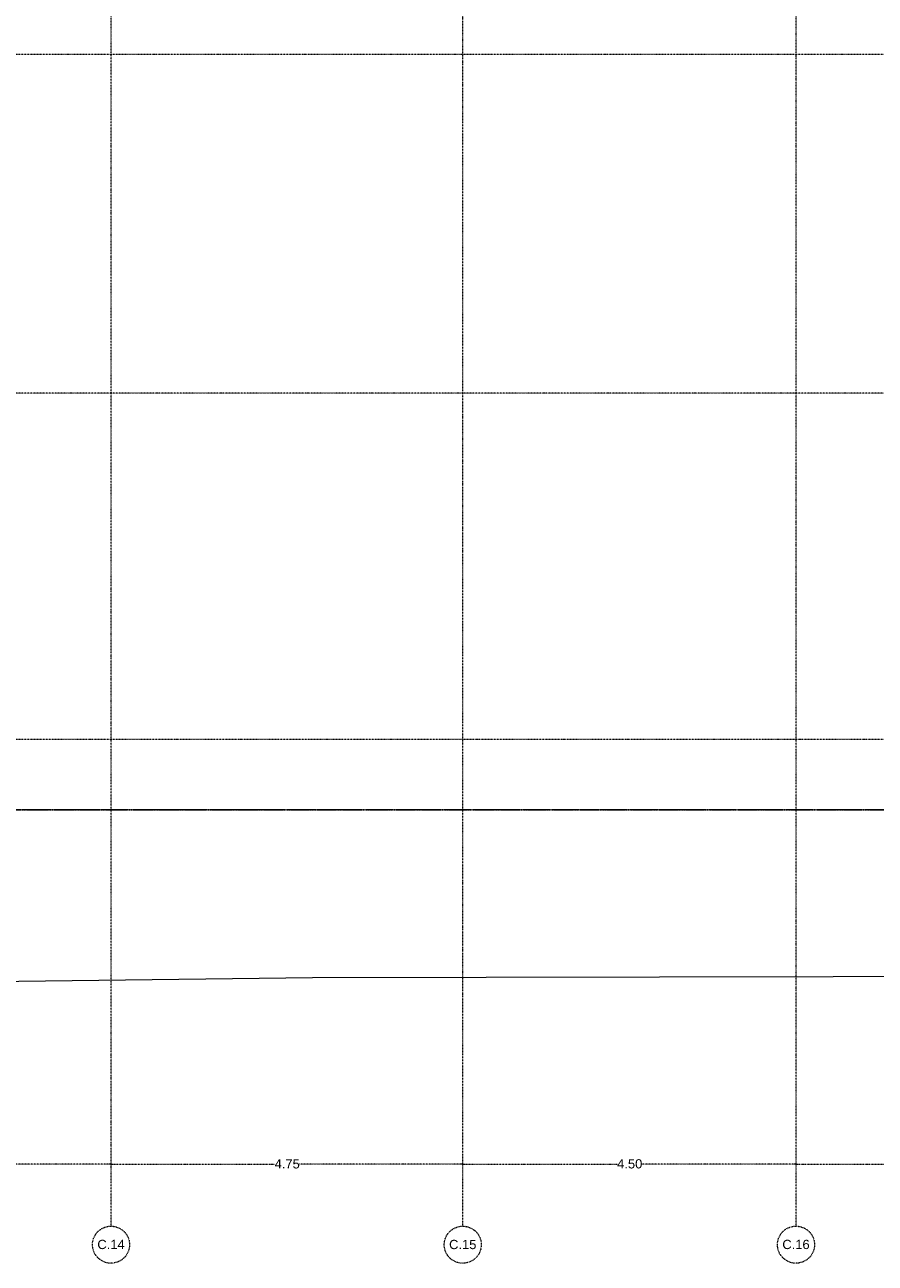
# Model space of a CAD drawing. Header units: millimetres. Extents: x 1523 to 73943, y -91729 to 10268.
# Tile 2 of 39: x 33297 to 44782, y -87846 to -71126. Entities that reach past the tile are written whole.
import ezdxf

# ---------------------------------------------------------------- set-up
doc = ezdxf.new("R2010")
doc.units = ezdxf.units.MM
doc.linetypes.add('IMPORT-STRICHPUNKT _7_', pattern=[20, 10, -5, 0, -5])
doc.linetypes.add('Rasterlinie', pattern=[22.225, 12.7, -3.175, 3.175, -3.175])
for name, color, linetype, lineweight, true_color in [('65 V--Straßenbegrenzungslinie', 7, 'Continuous', 13, 0x656565), ('90 A--Achsraster _1_50_', 7, 'IMPORT-STRICHPUNKT _7_', 13, 0x656565), ('Xref_706_5_--_ÜP_-1_000_16_Übersichtsplan UG_IFC 2025_01_13_dwg', 7, 'Continuous', 13, 0x767676)]:
    doc.layers.add(name, color=color, linetype=linetype, lineweight=lineweight, true_color=true_color)
doc.layers.add('S-GRID-____-OTLN', color=7, linetype='Continuous', lineweight=9)
doc.styles.add('Arial_2', font='arial.ttf', dxfattribs={"height": 125})

# ---------------------------------------------------------------- blocks, each defined once
blk = doc.blocks.new('Xref_706_5_--_ÜP_-1_000_11_Übersichtsplan UG_IFC 2024_09_30_dwg_ARROWHEAD_1-41960026-SuD_-1UG gesamt Plot  - Blatt 9')
at = {"layer": '90 A--Achsraster _1_50_', "color": 9, "linetype": 'Continuous', "true_color": 0xcbcbcb}
blk.add_line((0, 0), (-1000, 0), dxfattribs=at)
blk.add_circle((0, 0), 250, dxfattribs=at)
blk = doc.blocks.new('Xref_706_5_--_ÜP_-1_000_11_Übersichtsplan UG_IFC 2024_09_30_dwg_Standard-Rastermarker_3-41960556-SuD_-1UG gesamt Plot  - Blatt 9')
at = {"layer": '90 A--Achsraster _1_50_', "color": 9, "true_color": 0xcbcbcb}
blk.add_line((0, 0), (23500, 0), dxfattribs=at)
blk.add_circle((-250, 0), 250, dxfattribs=at)
blk = doc.blocks.new('Xref_706_5_--_ÜP_-1_000_11_Übersichtsplan UG_IFC 2024_09_30_dwg_Standard-Rastermarker_18-41960571-SuD_-1UG gesamt Plot  - Blatt 9')
at = {"layer": '90 A--Achsraster _1_50_', "color": 9, "true_color": 0xcbcbcb}
blk.add_line((0, 0), (54018, 0), dxfattribs=at)
blk = doc.blocks.new('Xref_706_5_--_ÜP_-1_000_11_Übersichtsplan UG_IFC 2024_09_30_dwg_Standard-Rastermarker_25-41960579-SuD_-1UG gesamt Plot  - Blatt 9')
at = {"layer": '90 A--Achsraster _1_50_', "color": 9, "true_color": 0xcbcbcb}
blk.add_line((0, 0), (54018, 0), dxfattribs=at)
blk = doc.blocks.new('Xref_706_5_--_ÜP_-1_000_11_Übersichtsplan UG_IFC 2024_09_30_dwg_Standard-Rastermarker_17-41960570-SuD_-1UG gesamt Plot  - Blatt 9')
at = {"layer": '90 A--Achsraster _1_50_', "color": 9, "true_color": 0xcbcbcb}
blk.add_line((0, 0), (54018, 0), dxfattribs=at)
blk = doc.blocks.new('Xref_706_5_--_ÜP_-1_000_16_Übersichtsplan UG_IFC 2025_01_13_dwg-35469238-SuD_-1UG gesamt Plot  - Blatt 9')
at = {"layer": '65 V--Straßenbegrenzungslinie', "color": 9, "true_color": 0xcbcbcb, "flags": 128}
blk.add_lwpolyline([(81976, -37884), (82958, -18791), (83395, -11776), (84049, -1357), (84640, 8328), (83058, 8431), (83302, 11648), (81094, 11478), (47891, 8872)], dxfattribs=at)
at = {"layer": '90 A--Achsraster _1_50_', "color": 161, "true_color": 0xaaaaff}
for p, q in [((85891, -12414), (86023, -10352)), ((85888, -12461), (85757, -14514)), ((85604, -16905), (85736, -14843)), ((85600, -16952), (85461, -19129)), ((85300, -21645), (85440, -19459)), ((85297, -21693), (85153, -23945))]:
    blk.add_line(p, q, dxfattribs=at)
at = {"extrusion": (0, 0, -1), "zscale": -1, "rotation": 273.6637164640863}
for name, p in [('Xref_706_5_--_ÜP_-1_000_11_Übersichtsplan UG_IFC 2024_09_30_dwg_Standard-Rastermarker_17-41960570-SuD_-1UG gesamt Plot  - Blatt 9', (-72751, 16836)), ('Xref_706_5_--_ÜP_-1_000_11_Übersichtsplan UG_IFC 2024_09_30_dwg_Standard-Rastermarker_18-41960571-SuD_-1UG gesamt Plot  - Blatt 9', (-77316, 16544)), ('Xref_706_5_--_ÜP_-1_000_11_Übersichtsplan UG_IFC 2024_09_30_dwg_Standard-Rastermarker_18-41960571-SuD_-1UG gesamt Plot  - Blatt 9', (-81982, 16245)), ('Xref_706_5_--_ÜP_-1_000_11_Übersichtsplan UG_IFC 2024_09_30_dwg_Standard-Rastermarker_25-41960579-SuD_-1UG gesamt Plot  - Blatt 9', (-82930, 16184))]:
    blk.add_blockref(name, p, dxfattribs=at)
at = {"rotation": 176.3362835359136}
for p in [(86725, -12491), (86438, -16982), (86134, -21722)]:
    blk.add_blockref('Xref_706_5_--_ÜP_-1_000_11_Übersichtsplan UG_IFC 2024_09_30_dwg_Standard-Rastermarker_3-41960556-SuD_-1UG gesamt Plot  - Blatt 9', p, dxfattribs=at)
at = {"xscale": 0.02375, "yscale": 0.02375, "zscale": 0.02375}
for p, rotation in [((85890, -12438), 86.33628353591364), ((85890, -12438), 266.3362835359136), ((85602, -16929), 86.33628353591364), ((85602, -16929), 266.3362835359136), ((85298, -21669), 86.33628353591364), ((85298, -21669), 266.3362835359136)]:
    blk.add_blockref('Xref_706_5_--_ÜP_-1_000_11_Übersichtsplan UG_IFC 2024_09_30_dwg_ARROWHEAD_1-41960026-SuD_-1UG gesamt Plot  - Blatt 9', p, dxfattribs=dict(at, rotation=rotation))
at = {"layer": '90 A--Achsraster _1_50_', "char_height": 125, "width": 440.75, "attachment_point": 2, "rotation": 86.3363, "line_spacing_factor": 0.941778, "style": 'Arial_2'}
for s, insert in [('C.16', (86909, -12503)), ('C.15', (86622, -16994)), ('C.14', (86318, -21734))]:
    blk.add_mtext(s, dxfattribs=dict(at, insert=insert))
at = {"layer": '90 A--Achsraster _1_50_', "color": 5, "true_color": 0x0000ff, "char_height": 125, "width": 407.08, "attachment_point": 2, "rotation": 86.3363, "line_spacing_factor": 0.941778, "style": 'Arial_2'}
for s, insert in [('4.50', (85679, -14674)), ('4.75', (85384, -19290))]:
    blk.add_mtext(s, dxfattribs=dict(at, insert=insert))

msp = doc.modelspace()

# ---------------------------------------------------------------- linework, layer by layer
at = {"layer": 'S-GRID-____-OTLN', "linetype": 'Rasterlinie', "lineweight": 25}
msp.add_line((72835.796, -81726.282), (16787.775, -81726.282), dxfattribs=at)

# ---------------------------------------------------------------- block references
at = {"layer": 'Xref_706_5_--_ÜP_-1_000_16_Übersichtsplan UG_IFC 2025_01_13_dwg', "color": 9, "true_color": 0xcbcbcb, "rotation": 273.6637164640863}
msp.add_blockref('Xref_706_5_--_ÜP_-1_000_16_Übersichtsplan UG_IFC 2025_01_13_dwg-35469238-SuD_-1UG gesamt Plot  - Blatt 9', (50635.521, 0), dxfattribs=at)

doc.saveas('drawing.dxf')
